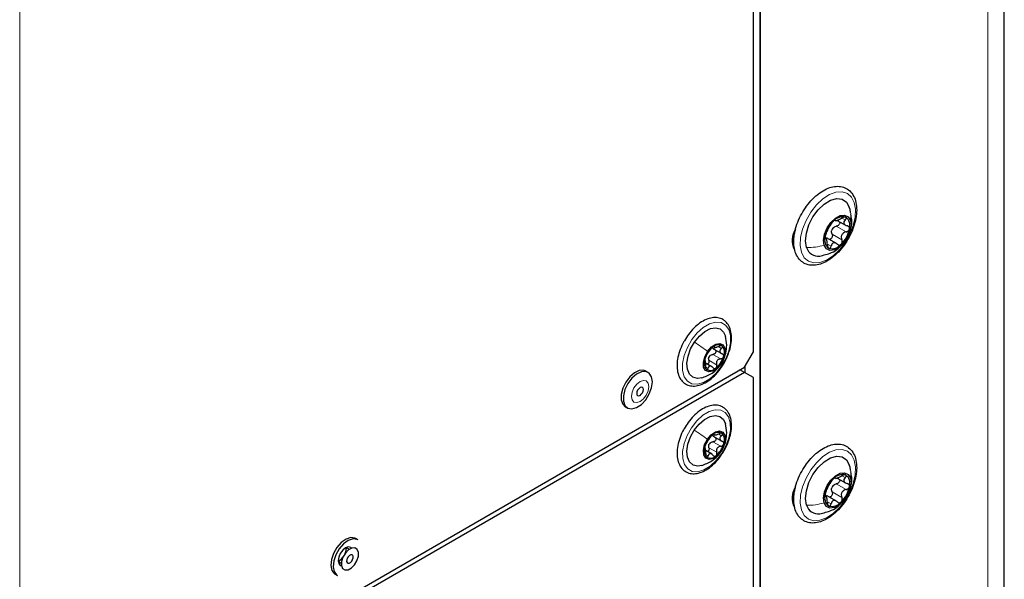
# Paper-space layout 'Blatt2' of a CAD drawing. Header units: millimetres. Extents: x 5 to 418, y 2 to 292.
# Tile 78 of 115: x 146 to 172, y 193 to 207. Entities that reach past the tile are written whole.
import ezdxf

# ---------------------------------------------------------------- set-up
doc = ezdxf.new("R2010")
doc.units = ezdxf.units.MM

psp = doc.layouts.new('Blatt2')

# ---------------------------------------------------------------- linework, layer by layer
at = {"color": 7, "linetype": 'Continuous', "lineweight": 25}
for p, q in [((171.992, 105.358), (171.992, 237.365)), ((165.543, 154.691), (165.543, 224.641)), ((165.543, 223.752), (165.543, 144.163)), ((165.366, 198.546), (165.366, 223.315)), ((167.918, 202.302), (167.858, 202.446)), ((167.931, 202.224), (167.918, 202.302)), ((167.522, 202.021), (167.55, 202.004)), ((167.576, 202.017), (167.812, 201.881)), ((166.444, 201.577), (166.4, 201.552)), ((166.448, 201.719), (166.461, 201.711)), ((166.465, 201.757), (166.473, 201.752)), ((167.238, 201.576), (167.281, 201.566)), ((167.302, 201.527), (167.257, 201.553)), ((167.563, 201.403), (167.3, 201.556)), ((164.31, 198.683), (164.357, 198.656)), ((164.302, 198.629), (164.53, 198.498)), ((165.13, 198.138), (165.366, 198.546)), ((145.991, 187.089), (165.13, 198.138)), ((164.273, 198.153), (164.105, 198.25)), ((165.149, 197.991), (165.149, 198.17)), ((165.13, 198.002), (145.991, 186.953)), ((162.585, 198.004), (162.527, 198.038)), ((164.477, 198.08), (164.514, 198.128)), ((165.13, 198.002), (165.012, 198.07)), ((165.366, 197.866), (165.13, 198.002)), ((165.366, 149.418), (165.366, 197.866)), ((161.982, 197.095), (162.041, 197.061)), ((164.302, 196.321), (164.53, 196.189)), ((164.308, 196.368), (164.352, 196.342)), ((164.277, 195.84), (164.106, 195.939)), ((167.918, 195.497), (167.858, 195.641)), ((167.931, 195.419), (167.918, 195.497)), ((167.522, 195.216), (167.55, 195.2)), ((167.576, 195.212), (167.812, 195.076)), ((166.444, 194.773), (166.4, 194.747)), ((166.448, 194.914), (166.461, 194.907)), ((166.465, 194.952), (166.473, 194.947)), ((167.238, 194.772), (167.281, 194.761)), ((167.563, 194.599), (167.3, 194.751)), ((167.302, 194.723), (167.257, 194.749)), ((154.925, 193.582), (154.866, 193.616)), ((154.692, 193.328), (154.609, 193.377)), ((154.4, 193.016), (154.484, 192.968)), ((154.322, 192.673), (154.381, 192.639))]:
    psp.add_line(p, q, dxfattribs=at)
at = {"color": 7, "linetype": 'Continuous', "lineweight": 18}
for p, q in [((171.553, 104.745), (171.553, 236.753)), ((145.991, 187.089), (145.991, 212.606)), ((167.706, 202.078), (167.792, 202.029)), ((167.525, 202.024), (167.532, 202.02)), ((167.556, 201.862), (167.815, 201.713)), ((167.262, 201.539), (167.27, 201.535)), ((167.443, 201.654), (167.702, 201.504)), ((166.391, 201.451), (166.437, 201.425)), ((167.327, 201.386), (167.416, 201.335)), ((164.323, 198.689), (164.335, 198.682)), ((164.452, 198.678), (164.523, 198.637)), ((164.296, 198.479), (164.503, 198.36)), ((164.105, 198.152), (164.169, 198.115)), ((164.19, 198.322), (164.396, 198.203)), ((164.507, 198.221), (164.513, 198.23)), ((164.32, 196.373), (164.332, 196.366)), ((164.451, 196.368), (164.522, 196.327)), ((164.298, 196.171), (164.505, 196.052)), ((164.107, 195.838), (164.171, 195.8)), ((164.193, 196.012), (164.399, 195.893)), ((164.511, 195.914), (164.517, 195.922)), ((167.706, 195.274), (167.792, 195.224)), ((167.556, 195.058), (167.815, 194.908)), ((167.443, 194.849), (167.702, 194.699)), ((166.391, 194.647), (166.437, 194.621)), ((167.262, 194.735), (167.27, 194.73)), ((167.327, 194.581), (167.416, 194.53))]:
    psp.add_line(p, q, dxfattribs=at)
at = {"color": 7, "linetype": 'Continuous', "lineweight": 18, "flags": 128}
for points in [[(168.03, 202.491), (168.063, 202.31), (168.053, 202.102), (168.002, 201.878), (167.912, 201.651), (167.789, 201.435), (167.638, 201.241), (167.471, 201.083), (167.295, 200.968), (167.121, 200.903), (166.96, 200.892), (166.821, 200.936), (166.711, 201.032), (166.638, 201.174), (166.605, 201.355), (166.614, 201.563), (166.665, 201.788), (166.756, 202.014), (166.879, 202.231), (167.029, 202.424), (167.197, 202.582), (167.373, 202.698), (167.546, 202.763), (167.707, 202.773), (167.847, 202.73), (167.957, 202.634), (168.03, 202.491)], [(164.518, 198.156), (164.375, 197.977), (164.214, 197.834), (164.048, 197.737), (163.888, 197.693), (163.743, 197.705), (163.625, 197.772), (163.542, 197.889), (163.498, 198.049), (163.497, 198.24), (163.539, 198.45), (163.622, 198.664), (163.739, 198.868), (163.882, 199.048), (164.042, 199.191), (164.208, 199.288), (164.369, 199.332), (164.513, 199.32), (164.631, 199.253), (164.715, 199.136), (164.759, 198.976), (164.76, 198.784), (164.717, 198.574), (164.635, 198.36), (164.518, 198.156)], [(162.601, 197.631), (162.584, 197.722), (162.534, 197.779), (162.46, 197.793), (162.372, 197.763), (162.285, 197.692), (162.211, 197.592), (162.161, 197.478), (162.143, 197.367), (162.161, 197.275), (162.211, 197.218), (162.285, 197.204), (162.372, 197.234), (162.46, 197.305), (162.534, 197.405), (162.584, 197.52), (162.601, 197.631)], [(164.526, 195.855), (164.384, 195.673), (164.224, 195.528), (164.058, 195.428), (163.897, 195.381), (163.751, 195.389), (163.632, 195.453), (163.546, 195.567), (163.499, 195.725), (163.496, 195.915), (163.535, 196.124), (163.616, 196.338), (163.731, 196.543), (163.873, 196.724), (164.032, 196.87), (164.198, 196.97), (164.36, 197.017), (164.505, 197.009), (164.625, 196.945), (164.711, 196.83), (164.757, 196.673), (164.761, 196.483), (164.721, 196.274), (164.641, 196.06), (164.526, 195.855)], [(168.03, 195.687), (168.063, 195.506), (168.053, 195.297), (168.002, 195.073), (167.912, 194.846), (167.789, 194.63), (167.638, 194.437), (167.471, 194.278), (167.295, 194.163), (167.121, 194.098), (166.96, 194.087), (166.821, 194.131), (166.711, 194.227), (166.638, 194.37), (166.605, 194.55), (166.614, 194.759), (166.665, 194.983), (166.756, 195.21), (166.879, 195.426), (167.029, 195.619), (167.197, 195.778), (167.373, 195.893), (167.546, 195.958), (167.707, 195.969), (167.847, 195.925), (167.957, 195.829), (168.03, 195.687)]]:
    psp.add_lwpolyline(points, dxfattribs=at)
at = {"color": 7, "linetype": 'Continuous', "lineweight": 25, "flags": 128}
for points in [[(166.773, 201.302), (166.745, 201.476), (166.765, 201.68), (166.831, 201.896), (166.938, 202.107), (167.077, 202.296), (167.236, 202.447), (167.404, 202.549), (167.566, 202.592), (167.709, 202.574), (167.822, 202.496), (167.895, 202.364)], [(167.236, 201.363), (167.219, 201.497), (167.246, 201.655), (167.313, 201.817), (167.413, 201.963), (167.533, 202.077), (167.659, 202.144), (167.775, 202.156), (167.869, 202.112), (167.927, 202.017)], [(167.927, 202.017), (167.944, 201.882), (167.917, 201.725), (167.85, 201.563), (167.75, 201.416), (167.63, 201.302), (167.504, 201.236), (167.387, 201.223), (167.294, 201.268), (167.236, 201.363)], [(163.811, 198.802), (163.939, 198.961), (164.083, 199.083), (164.23, 199.158), (164.369, 199.182), (164.489, 199.151), (164.579, 199.068), (164.629, 198.958)], [(164.001, 197.859), (163.887, 197.843), (163.768, 197.874), (163.677, 197.956), (163.624, 198.084), (163.611, 198.246), (163.64, 198.43), (163.708, 198.621), (163.811, 198.802)], [(164.156, 198.556), (164.258, 198.674), (164.371, 198.749), (164.479, 198.769), (164.565, 198.733), (164.616, 198.644), (164.624, 198.518), (164.588, 198.373), (164.513, 198.23)], [(164.513, 198.23), (164.411, 198.113), (164.298, 198.038), (164.19, 198.017), (164.104, 198.054), (164.053, 198.142), (164.045, 198.269), (164.081, 198.414), (164.156, 198.556)], [(162.527, 198.038), (162.465, 198.06), (162.349, 198.052), (162.223, 197.991), (162.1, 197.884), (161.994, 197.743), (161.916, 197.583), (161.875, 197.421), (161.875, 197.274), (161.916, 197.16), (161.982, 197.095)], [(162.698, 197.755), (162.677, 197.887), (162.617, 197.981), (162.524, 198.026), (162.408, 198.018), (162.282, 197.957), (162.159, 197.85), (162.053, 197.709), (161.975, 197.549), (161.934, 197.387), (161.934, 197.24), (161.975, 197.126), (162.053, 197.055), (162.159, 197.037), (162.282, 197.072), (162.408, 197.156), (162.524, 197.282), (162.617, 197.435), (162.677, 197.599), (162.698, 197.755)], [(162.461, 197.55), (162.454, 197.585), (162.435, 197.607), (162.406, 197.612), (162.372, 197.601), (162.339, 197.573), (162.31, 197.535), (162.291, 197.491), (162.284, 197.448), (162.291, 197.412), (162.31, 197.39), (162.339, 197.385), (162.372, 197.397), (162.406, 197.424), (162.435, 197.463), (162.454, 197.507), (162.461, 197.55)], [(163.804, 196.479), (163.931, 196.639), (164.075, 196.763), (164.222, 196.842), (164.362, 196.868), (164.483, 196.84), (164.575, 196.761), (164.628, 196.646)], [(164.001, 195.545), (163.895, 195.529), (163.774, 195.557), (163.682, 195.637), (163.625, 195.762), (163.61, 195.923), (163.637, 196.106), (163.703, 196.297), (163.804, 196.479)], [(164.152, 196.237), (164.253, 196.356), (164.367, 196.433), (164.475, 196.456), (164.562, 196.422), (164.615, 196.335), (164.624, 196.21), (164.59, 196.065), (164.517, 195.922)], [(164.517, 195.922), (164.416, 195.803), (164.302, 195.726), (164.194, 195.704), (164.107, 195.738), (164.054, 195.824), (164.045, 195.949), (164.079, 196.095), (164.152, 196.237)], [(166.773, 194.497), (166.745, 194.672), (166.765, 194.876), (166.831, 195.092), (166.938, 195.303), (167.077, 195.492), (167.236, 195.643), (167.404, 195.744), (167.566, 195.787), (167.709, 195.769), (167.822, 195.691), (167.895, 195.559)], [(167.236, 194.558), (167.219, 194.693), (167.246, 194.85), (167.313, 195.012), (167.413, 195.159), (167.533, 195.272), (167.659, 195.339), (167.775, 195.351), (167.869, 195.307), (167.927, 195.212)], [(167.927, 195.212), (167.944, 195.078), (167.917, 194.92), (167.85, 194.758), (167.75, 194.612), (167.63, 194.498), (167.504, 194.431), (167.387, 194.419), (167.294, 194.463), (167.236, 194.558)], [(154.866, 193.616), (154.843, 193.627), (154.734, 193.639), (154.61, 193.598), (154.484, 193.507), (154.37, 193.377), (154.281, 193.222)], [(154.925, 193.582), (154.902, 193.593), (154.793, 193.605), (154.669, 193.564), (154.543, 193.473), (154.429, 193.343), (154.34, 193.188)], [(154.281, 193.222), (154.225, 193.058), (154.21, 192.904), (154.236, 192.776), (154.301, 192.688), (154.322, 192.673)], [(154.757, 193.362), (154.732, 193.383), (154.669, 193.395), (154.594, 193.369), (154.52, 193.309), (154.457, 193.224), (154.415, 193.127), (154.4, 193.032)], [(154.526, 193.122), (154.489, 193.007), (154.486, 192.903), (154.518, 192.824), (154.579, 192.785), (154.661, 192.789), (154.75, 192.838), (154.833, 192.922), (154.898, 193.031), (154.935, 193.146), (154.938, 193.25), (154.906, 193.329), (154.845, 193.368), (154.764, 193.364), (154.674, 193.315), (154.591, 193.231), (154.526, 193.122)], [(154.612, 193.359), (154.597, 193.264), (154.579, 193.214)], [(154.34, 193.188), (154.284, 193.024), (154.269, 192.87), (154.295, 192.742), (154.36, 192.654), (154.381, 192.639)], [(154.4, 193.032), (154.415, 192.955), (154.457, 192.906), (154.488, 192.895)], [(154.64, 193.094), (154.626, 193.05), (154.625, 193.009), (154.637, 192.979), (154.661, 192.964), (154.692, 192.966), (154.727, 192.984), (154.759, 193.017), (154.784, 193.059), (154.798, 193.103), (154.799, 193.144), (154.787, 193.174), (154.763, 193.189), (154.732, 193.187), (154.697, 193.169), (154.665, 193.136), (154.64, 193.094)]]:
    psp.add_lwpolyline(points, dxfattribs=at)
at = {"color": 7, "linetype": 'Continuous', "lineweight": 25}
for centre, radius, start, end in [((167.723, 201.801), 0.31, 74.882, 141.203), ((167.648, 201.88), 0.269, 341.608, 54.8238), ((166.899, 201.493), 0.512, 145.4246, 208.4826), ((168.01, 201.443), 0.765, 133.8121, 169.32), ((167.693, 201.653), 0.281, 145.901, 157.2311), ((167.152, 201.936), 0.765, 313.8121, 349.32), ((167.514, 201.5), 0.269, 161.608, 234.8238), ((167.073, 201.383), 0.311, 195.1182, 278.8878), ((167.44, 201.579), 0.31, 254.882, 321.203), ((164.671, 198.198), 0.606, 127.8908, 163.7295), ((164.437, 198.541), 0.194, 56.4278, 135.5957), ((164.322, 198.53), 0.281, 336.7293, 37.7234), ((164.388, 198.304), 0.222, 139.1123, 152.508), ((163.998, 198.589), 0.606, 307.8908, 343.7295), ((164.347, 198.257), 0.281, 156.7293, 217.7234), ((164.232, 198.246), 0.194, 236.4278, 315.5957), ((164.673, 195.883), 0.608, 128.4683, 164.2157), ((164.437, 196.222), 0.198, 58.2318, 136.2031), ((164.329, 196.218), 0.274, 337.1334, 39.1605), ((164.392, 195.996), 0.223, 139.661, 153.023), ((163.996, 196.277), 0.608, 308.4683, 344.2157), ((164.34, 195.942), 0.274, 157.1334, 219.1605), ((164.232, 195.937), 0.198, 238.2318, 316.2031), ((167.723, 194.996), 0.31, 74.882, 141.203), ((167.648, 195.075), 0.269, 341.608, 54.8238), ((168.01, 194.638), 0.765, 133.8121, 169.32), ((166.899, 194.689), 0.512, 145.4246, 208.4826), ((167.514, 194.695), 0.269, 161.608, 234.8238), ((167.693, 194.848), 0.281, 145.901, 157.2311), ((167.152, 195.132), 0.765, 313.8121, 349.32), ((167.073, 194.578), 0.311, 195.1182, 278.8878), ((167.44, 194.774), 0.31, 254.882, 321.203), ((154.242, 193.32), 0.346, 297.74, 325.16)]:
    psp.add_arc(centre, radius, start, end, dxfattribs=at)
for points, knots in [([(166.972, 202.621), (166.943, 202.593), (166.86, 202.51), (166.734, 202.349), (166.608, 202.138), (166.512, 201.914), (166.45, 201.689), (166.426, 201.47), (166.442, 201.268), (166.5, 201.093), (166.599, 200.954), (166.732, 200.864), (166.885, 200.824), (167.05, 200.834), (167.223, 200.889), (167.399, 200.99), (167.571, 201.134), (167.729, 201.311), (167.866, 201.514), (167.976, 201.734), (168.053, 201.96), (168.095, 202.183), (168.096, 202.393), (168.057, 202.581), (167.976, 202.737), (167.856, 202.85), (167.71, 202.911), (167.55, 202.923), (167.38, 202.888), (167.204, 202.806), (167.067, 202.708), (166.992, 202.639), (166.972, 202.621)], [0, 0, 0, 0, 0.018534, 0.053583, 0.088619, 0.123682, 0.158839, 0.194187, 0.229796, 0.265539, 0.300646, 0.334264, 0.366828, 0.399442, 0.433161, 0.46794, 0.503118, 0.538244, 0.573294, 0.608334, 0.64344, 0.678692, 0.714183, 0.749926, 0.785437, 0.819753, 0.852623, 0.885066, 0.918234, 0.952621, 0.987703, 1, 1, 1, 1]), ([(167.532, 202.02), (167.534, 202.016), (167.537, 202.009), (167.556, 202.011), (167.577, 202.017), (167.605, 202.027), (167.645, 202.044), (167.676, 202.062), (167.697, 202.074)], [0, 0, 0, 0, 0.24922, 0.374358, 0.498948, 0.624021, 0.749768, 1, 1, 1, 1]), ([(167.803, 202.1), (167.797, 202.102), (167.784, 202.106), (167.755, 202.101), (167.725, 202.09), (167.706, 202.079), (167.697, 202.074)], [0, 0, 0, 0, 0.249858, 0.499467, 0.749011, 1, 1, 1, 1]), ([(167.792, 202.029), (167.798, 202.036), (167.81, 202.05), (167.819, 202.071), (167.818, 202.089), (167.808, 202.096), (167.803, 202.1)], [0, 0, 0, 0, 0.249806, 0.500054, 0.750309, 1, 1, 1, 1]), ([(167.914, 201.731), (167.924, 201.76), (167.959, 201.86), (167.973, 202.018), (167.948, 202.138), (167.938, 202.185)], [0, 0, 0, 0, 0.202717, 0.687791, 1, 1, 1, 1]), ([(167.297, 201.696), (167.305, 201.711), (167.316, 201.733), (167.336, 201.772), (167.352, 201.804), (167.369, 201.834), (167.391, 201.871), (167.402, 201.891), (167.41, 201.904)], [0, 0, 0, 0, 0.2492191, 0.3743567, 0.4989469, 0.6240198, 0.7497675, 1, 1, 1, 1]), ([(167.481, 201.995), (167.473, 201.987), (167.458, 201.972), (167.438, 201.947), (167.421, 201.923), (167.414, 201.911), (167.41, 201.904)], [0, 0, 0, 0, 0.24999, 0.499611, 0.749127, 1, 1, 1, 1]), ([(167.461, 201.81), (167.474, 201.823), (167.502, 201.848), (167.538, 201.858), (167.556, 201.862)], [0, 0, 0, 0, 0.49811, 1, 1, 1, 1]), ([(167.532, 202.02), (167.532, 202.022), (167.531, 202.027), (167.52, 202.024), (167.503, 202.014), (167.488, 202.001), (167.481, 201.995)], [0, 0, 0, 0, 0.249853, 0.499901, 0.750114, 1, 1, 1, 1]), ([(167.64, 201.98), (167.641, 201.978), (167.647, 201.967), (167.646, 201.944), (167.636, 201.915), (167.615, 201.89), (167.587, 201.871), (167.567, 201.865), (167.556, 201.862)], [0, 0, 0, 0, 0.056782, 0.244825, 0.433016, 0.622197, 0.810716, 1, 1, 1, 1]), ([(167.792, 202.029), (167.779, 202.014), (167.759, 201.991), (167.75, 201.958), (167.753, 201.934), (167.765, 201.913), (167.792, 201.888), (167.823, 201.879), (167.843, 201.873)], [0, 0, 0, 0, 0.2491937, 0.3743301, 0.4989253, 0.6240038, 0.7497569, 1, 1, 1, 1]), ([(167.815, 201.713), (167.826, 201.716), (167.846, 201.721), (167.874, 201.74), (167.895, 201.766), (167.901, 201.785), (167.904, 201.795)], [0, 0, 0, 0, 0.249816, 0.499908, 0.75012, 1, 1, 1, 1]), ([(167.904, 201.795), (167.904, 201.804), (167.905, 201.824), (167.892, 201.848), (167.871, 201.865), (167.852, 201.871), (167.843, 201.873)], [0, 0, 0, 0, 0.250032, 0.499632, 0.749228, 1, 1, 1, 1]), ([(167.259, 201.585), (167.258, 201.575), (167.255, 201.557), (167.257, 201.539), (167.262, 201.531), (167.267, 201.534), (167.27, 201.535)], [0, 0, 0, 0, 0.250032, 0.499632, 0.749228, 1, 1, 1, 1]), ([(167.297, 201.696), (167.294, 201.689), (167.287, 201.675), (167.275, 201.647), (167.265, 201.615), (167.261, 201.595), (167.259, 201.585)], [0, 0, 0, 0, 0.249816, 0.499908, 0.75012, 1, 1, 1, 1]), ([(167.321, 201.38), (167.319, 201.403), (167.317, 201.438), (167.309, 201.481), (167.302, 201.507), (167.294, 201.526), (167.284, 201.541), (167.275, 201.538), (167.27, 201.535)], [0, 0, 0, 0, 0.2491937, 0.3743301, 0.4989253, 0.6240038, 0.7497569, 1, 1, 1, 1]), ([(167.443, 201.654), (167.446, 201.644), (167.453, 201.623), (167.452, 201.59), (167.443, 201.559), (167.424, 201.533), (167.398, 201.516), (167.38, 201.515), (167.371, 201.515)], [0, 0, 0, 0, 0.167207, 0.333124, 0.499808, 0.666345, 0.833009, 1, 1, 1, 1]), ([(167.443, 201.654), (167.437, 201.671), (167.425, 201.705), (167.431, 201.743), (167.434, 201.761)], [0, 0, 0, 0, 0.500646, 1, 1, 1, 1]), ([(167.815, 201.713), (167.793, 201.706), (167.76, 201.697), (167.724, 201.667), (167.703, 201.638), (167.69, 201.605), (167.685, 201.559), (167.695, 201.526), (167.702, 201.504)], [0, 0, 0, 0, 0.249219, 0.374357, 0.498947, 0.62402, 0.749767, 1, 1, 1, 1]), ([(167.114, 201.074), (167.222, 201.099), (167.397, 201.139), (167.578, 201.24), (167.638, 201.309), (167.652, 201.325)], [0, 0, 0, 0, 0.547489, 0.895865, 1, 1, 1, 1]), ([(167.321, 201.38), (167.322, 201.369), (167.323, 201.347), (167.331, 201.316), (167.343, 201.291), (167.354, 201.284), (167.359, 201.28)], [0, 0, 0, 0, 0.249806, 0.500054, 0.750309, 1, 1, 1, 1]), ([(167.359, 201.28), (167.365, 201.278), (167.377, 201.275), (167.394, 201.286), (167.408, 201.306), (167.413, 201.325), (167.416, 201.335)], [0, 0, 0, 0, 0.249858, 0.4994668, 0.7490113, 1, 1, 1, 1]), ([(167.58, 201.388), (167.564, 201.401), (167.539, 201.42), (167.503, 201.428), (167.477, 201.425), (167.455, 201.412), (167.431, 201.385), (167.422, 201.355), (167.416, 201.335)], [0, 0, 0, 0, 0.2492203, 0.374358, 0.498948, 0.6240206, 0.749768, 1, 1, 1, 1]), ([(167.58, 201.388), (167.588, 201.382), (167.603, 201.37), (167.63, 201.363), (167.658, 201.367), (167.674, 201.379), (167.682, 201.385)], [0, 0, 0, 0, 0.249853, 0.499901, 0.750114, 1, 1, 1, 1]), ([(167.682, 201.385), (167.689, 201.393), (167.702, 201.408), (167.712, 201.441), (167.712, 201.474), (167.706, 201.494), (167.702, 201.504)], [0, 0, 0, 0, 0.24999, 0.499611, 0.749127, 1, 1, 1, 1]), ([(164.629, 199.348), (164.607, 199.366), (164.548, 199.413), (164.429, 199.453), (164.278, 199.453), (164.118, 199.406), (163.953, 199.314), (163.794, 199.179), (163.652, 199.018), (163.578, 198.896), (163.544, 198.838)], [0, 0, 0, 0, 0.075861, 0.204461, 0.332728, 0.464787, 0.601479, 0.740048, 0.878431, 1, 1, 1, 1]), ([(164.722, 198.541), (164.727, 198.552), (164.759, 198.634), (164.785, 198.785), (164.794, 198.983), (164.759, 199.159), (164.697, 199.279), (164.645, 199.332), (164.629, 199.348)], [0, 0, 0, 0, 0.0362834, 0.2519688, 0.4690696, 0.6878544, 0.9056076, 1, 1, 1, 1]), ([(164.512, 198.218), (164.536, 198.257), (164.589, 198.345), (164.645, 198.517), (164.673, 198.733), (164.644, 198.882), (164.628, 198.962)], [0, 0, 0, 0, 0.182864, 0.411923, 0.687471, 1, 1, 1, 1]), ([(163.544, 198.838), (163.539, 198.831), (163.493, 198.76), (163.431, 198.61), (163.367, 198.401), (163.343, 198.196), (163.359, 198.009), (163.415, 197.854), (163.508, 197.735), (163.63, 197.66), (163.776, 197.634), (163.932, 197.655), (164.095, 197.722), (164.257, 197.835), (164.389, 197.958), (164.455, 198.049), (164.477, 198.08)], [0, 0, 0, 0, 0.00969, 0.090599, 0.171708, 0.253244, 0.335409, 0.417892, 0.490578, 0.567841, 0.643102, 0.718917, 0.797616, 0.878374, 0.959518, 1, 1, 1, 1]), ([(164.299, 198.676), (164.292, 198.671), (164.28, 198.661), (164.261, 198.642), (164.244, 198.623), (164.237, 198.612), (164.233, 198.607)], [0, 0, 0, 0, 0.250033, 0.499632, 0.749228, 1, 1, 1, 1]), ([(164.335, 198.612), (164.324, 198.618), (164.3, 198.628), (164.287, 198.647), (164.281, 198.657)], [0, 0, 0, 0, 0.501552, 1, 1, 1, 1]), ([(164.335, 198.682), (164.335, 198.685), (164.336, 198.69), (164.329, 198.692), (164.317, 198.688), (164.305, 198.68), (164.299, 198.676)], [0, 0, 0, 0, 0.249815, 0.499908, 0.75012, 1, 1, 1, 1]), ([(164.335, 198.682), (164.335, 198.676), (164.334, 198.667), (164.347, 198.663), (164.363, 198.663), (164.384, 198.667), (164.417, 198.676), (164.443, 198.687), (164.46, 198.695)], [0, 0, 0, 0, 0.249199, 0.374336, 0.49893, 0.624007, 0.749759, 1, 1, 1, 1]), ([(164.544, 198.702), (164.54, 198.705), (164.53, 198.711), (164.508, 198.711), (164.484, 198.706), (164.468, 198.698), (164.46, 198.695)], [0, 0, 0, 0, 0.249991, 0.499611, 0.749127, 1, 1, 1, 1]), ([(164.523, 198.637), (164.529, 198.643), (164.541, 198.654), (164.551, 198.672), (164.553, 198.69), (164.547, 198.698), (164.544, 198.702)], [0, 0, 0, 0, 0.249852, 0.499902, 0.750115, 1, 1, 1, 1]), ([(164.126, 198.45), (164.123, 198.445), (164.118, 198.436), (164.107, 198.416), (164.097, 198.392), (164.092, 198.376), (164.089, 198.367)], [0, 0, 0, 0, 0.249807, 0.500055, 0.750309, 1, 1, 1, 1]), ([(164.126, 198.45), (164.132, 198.459), (164.142, 198.474), (164.159, 198.502), (164.174, 198.525), (164.191, 198.548), (164.212, 198.577), (164.225, 198.595), (164.233, 198.607)], [0, 0, 0, 0, 0.2491679, 0.3743031, 0.4989033, 0.6239875, 0.7497462, 1, 1, 1, 1]), ([(164.19, 198.322), (164.187, 198.336), (164.18, 198.365), (164.187, 198.393), (164.191, 198.407)], [0, 0, 0, 0, 0.50155, 1, 1, 1, 1]), ([(164.22, 198.45), (164.231, 198.458), (164.255, 198.474), (164.282, 198.478), (164.296, 198.479)], [0, 0, 0, 0, 0.498459, 1, 1, 1, 1]), ([(164.335, 198.612), (164.342, 198.609), (164.356, 198.602), (164.371, 198.585), (164.378, 198.563), (164.375, 198.538), (164.364, 198.515), (164.345, 198.496), (164.321, 198.483), (164.305, 198.481), (164.296, 198.479)], [0, 0, 0, 0, 0.125221, 0.249481, 0.374324, 0.499061, 0.623895, 0.749387, 0.87444, 1, 1, 1, 1]), ([(164.523, 198.637), (164.511, 198.625), (164.492, 198.607), (164.481, 198.579), (164.48, 198.557), (164.486, 198.536), (164.504, 198.512), (164.527, 198.501), (164.542, 198.493)], [0, 0, 0, 0, 0.249201, 0.374338, 0.498932, 0.624008, 0.74976, 1, 1, 1, 1]), ([(164.503, 198.36), (164.511, 198.362), (164.528, 198.364), (164.551, 198.377), (164.57, 198.395), (164.577, 198.411), (164.58, 198.419)], [0, 0, 0, 0, 0.249807, 0.500055, 0.750309, 1, 1, 1, 1]), ([(164.514, 198.128), (164.524, 198.141), (164.581, 198.214), (164.656, 198.356), (164.702, 198.483), (164.722, 198.541)], [0, 0, 0, 0, 0.112351, 0.596793, 1, 1, 1, 1]), ([(164.58, 198.419), (164.581, 198.427), (164.584, 198.444), (164.577, 198.466), (164.563, 198.483), (164.549, 198.49), (164.542, 198.493)], [0, 0, 0, 0, 0.249857, 0.499466, 0.749011, 1, 1, 1, 1]), ([(163.994, 197.856), (164.091, 197.892), (164.243, 197.949), (164.415, 198.092), (164.48, 198.177), (164.512, 198.218)], [0, 0, 0, 0, 0.477118, 0.747837, 1, 1, 1, 1]), ([(164.089, 198.367), (164.087, 198.36), (164.083, 198.344), (164.081, 198.327), (164.083, 198.317), (164.086, 198.317), (164.087, 198.317)], [0, 0, 0, 0, 0.249857, 0.499466, 0.749011, 1, 1, 1, 1]), ([(164.105, 198.173), (164.106, 198.192), (164.107, 198.22), (164.105, 198.256), (164.103, 198.28), (164.1, 198.298), (164.095, 198.315), (164.09, 198.316), (164.087, 198.317)], [0, 0, 0, 0, 0.249201, 0.374338, 0.498932, 0.624008, 0.74976, 1, 1, 1, 1]), ([(164.105, 198.173), (164.105, 198.164), (164.104, 198.147), (164.108, 198.121), (164.114, 198.098), (164.121, 198.089), (164.125, 198.085)], [0, 0, 0, 0, 0.249852, 0.499902, 0.750115, 1, 1, 1, 1]), ([(164.19, 198.322), (164.191, 198.314), (164.195, 198.297), (164.191, 198.27), (164.181, 198.247), (164.167, 198.229), (164.155, 198.225), (164.151, 198.224)], [0, 0, 0, 0, 0.214332, 0.427041, 0.64077, 0.854335, 1, 1, 1, 1]), ([(164.294, 198.128), (164.282, 198.141), (164.265, 198.16), (164.239, 198.171), (164.219, 198.174), (164.202, 198.168), (164.183, 198.151), (164.174, 198.129), (164.169, 198.115)], [0, 0, 0, 0, 0.249199, 0.374336, 0.49893, 0.624007, 0.749759, 1, 1, 1, 1]), ([(164.37, 198.111), (164.376, 198.116), (164.388, 198.127), (164.398, 198.151), (164.401, 198.178), (164.398, 198.195), (164.396, 198.203)], [0, 0, 0, 0, 0.250033, 0.499632, 0.749228, 1, 1, 1, 1]), ([(164.503, 198.36), (164.485, 198.358), (164.458, 198.353), (164.427, 198.333), (164.408, 198.312), (164.395, 198.287), (164.387, 198.25), (164.392, 198.222), (164.396, 198.203)], [0, 0, 0, 0, 0.249168, 0.374303, 0.498903, 0.623987, 0.749746, 1, 1, 1, 1]), ([(164.125, 198.085), (164.129, 198.082), (164.137, 198.077), (164.15, 198.082), (164.161, 198.095), (164.166, 198.108), (164.169, 198.115)], [0, 0, 0, 0, 0.249991, 0.499611, 0.749127, 1, 1, 1, 1]), ([(164.294, 198.128), (164.299, 198.122), (164.309, 198.11), (164.329, 198.101), (164.351, 198.1), (164.364, 198.107), (164.37, 198.111)], [0, 0, 0, 0, 0.249815, 0.499908, 0.75012, 1, 1, 1, 1]), ([(164.621, 197.042), (164.598, 197.059), (164.538, 197.105), (164.418, 197.141), (164.266, 197.138), (164.106, 197.087), (163.941, 196.992), (163.783, 196.854), (163.643, 196.692), (163.57, 196.569), (163.536, 196.512)], [0, 0, 0, 0, 0.075907, 0.204411, 0.332846, 0.465346, 0.602335, 0.74097, 0.879386, 1, 1, 1, 1]), ([(164.726, 196.241), (164.733, 196.26), (164.766, 196.35), (164.789, 196.508), (164.791, 196.703), (164.748, 196.874), (164.683, 196.983), (164.633, 197.03), (164.621, 197.042)], [0, 0, 0, 0, 0.0603709, 0.2761346, 0.4934117, 0.7122906, 0.9290729, 1, 1, 1, 1]), ([(164.516, 195.911), (164.539, 195.95), (164.591, 196.037), (164.645, 196.206), (164.673, 196.421), (164.643, 196.569), (164.628, 196.649)], [0, 0, 0, 0, 0.181298, 0.409181, 0.684866, 1, 1, 1, 1]), ([(163.536, 196.512), (163.531, 196.504), (163.485, 196.432), (163.425, 196.281), (163.364, 196.072), (163.343, 195.868), (163.362, 195.683), (163.423, 195.525), (163.524, 195.407), (163.655, 195.338), (163.803, 195.321), (163.96, 195.35), (164.124, 195.426), (164.286, 195.546), (164.424, 195.683), (164.496, 195.789), (164.524, 195.831)], [0, 0, 0, 0, 0.0100377, 0.0891054, 0.1683812, 0.2480919, 0.3284242, 0.4089808, 0.487677, 0.5627593, 0.6361729, 0.7106815, 0.7880599, 0.8671453, 0.946408, 1, 1, 1, 1]), ([(164.295, 196.359), (164.288, 196.354), (164.275, 196.344), (164.257, 196.325), (164.241, 196.306), (164.233, 196.295), (164.23, 196.29)], [0, 0, 0, 0, 0.250033, 0.499632, 0.749228, 1, 1, 1, 1]), ([(164.336, 196.303), (164.324, 196.308), (164.3, 196.319), (164.287, 196.338), (164.28, 196.347)], [0, 0, 0, 0, 0.501552, 1, 1, 1, 1]), ([(164.332, 196.366), (164.332, 196.369), (164.332, 196.374), (164.325, 196.376), (164.312, 196.372), (164.3, 196.364), (164.295, 196.359)], [0, 0, 0, 0, 0.249815, 0.499908, 0.75012, 1, 1, 1, 1]), ([(164.332, 196.366), (164.331, 196.361), (164.331, 196.352), (164.344, 196.349), (164.36, 196.349), (164.381, 196.354), (164.414, 196.363), (164.44, 196.375), (164.457, 196.382)], [0, 0, 0, 0, 0.249199, 0.374336, 0.49893, 0.624007, 0.749759, 1, 1, 1, 1]), ([(164.542, 196.391), (164.537, 196.393), (164.528, 196.399), (164.506, 196.399), (164.481, 196.393), (164.465, 196.386), (164.457, 196.382)], [0, 0, 0, 0, 0.249991, 0.499611, 0.749127, 1, 1, 1, 1]), ([(164.522, 196.327), (164.51, 196.314), (164.491, 196.296), (164.48, 196.268), (164.479, 196.247), (164.486, 196.226), (164.504, 196.202), (164.527, 196.191), (164.542, 196.184)], [0, 0, 0, 0, 0.249201, 0.3743378, 0.4989316, 0.6240084, 0.74976, 1, 1, 1, 1]), ([(164.522, 196.327), (164.528, 196.332), (164.539, 196.343), (164.549, 196.362), (164.551, 196.379), (164.545, 196.387), (164.542, 196.391)], [0, 0, 0, 0, 0.249852, 0.499902, 0.750115, 1, 1, 1, 1]), ([(164.124, 196.131), (164.121, 196.127), (164.116, 196.118), (164.105, 196.097), (164.095, 196.073), (164.09, 196.057), (164.088, 196.049)], [0, 0, 0, 0, 0.249807, 0.500055, 0.750309, 1, 1, 1, 1]), ([(164.124, 196.131), (164.13, 196.141), (164.14, 196.156), (164.157, 196.184), (164.172, 196.208), (164.188, 196.231), (164.209, 196.26), (164.221, 196.278), (164.23, 196.29)], [0, 0, 0, 0, 0.249168, 0.374303, 0.498903, 0.623987, 0.749746, 1, 1, 1, 1]), ([(164.193, 196.012), (164.19, 196.026), (164.183, 196.054), (164.19, 196.083), (164.193, 196.097)], [0, 0, 0, 0, 0.50155, 1, 1, 1, 1]), ([(164.222, 196.14), (164.234, 196.148), (164.257, 196.165), (164.285, 196.169), (164.298, 196.171)], [0, 0, 0, 0, 0.498459, 1, 1, 1, 1]), ([(164.361, 196.286), (164.365, 196.283), (164.373, 196.274), (164.379, 196.254), (164.377, 196.23), (164.366, 196.207), (164.347, 196.188), (164.323, 196.175), (164.307, 196.172), (164.298, 196.171)], [0, 0, 0, 0, 0.095041, 0.245573, 0.395979, 0.546501, 0.697817, 0.848603, 1, 1, 1, 1]), ([(164.505, 196.052), (164.487, 196.049), (164.46, 196.044), (164.429, 196.023), (164.41, 196.002), (164.398, 195.977), (164.39, 195.939), (164.396, 195.912), (164.399, 195.893)], [0, 0, 0, 0, 0.249168, 0.374303, 0.498903, 0.623987, 0.749746, 1, 1, 1, 1]), ([(164.505, 196.052), (164.513, 196.053), (164.53, 196.055), (164.553, 196.068), (164.572, 196.087), (164.578, 196.103), (164.582, 196.111)], [0, 0, 0, 0, 0.249807, 0.500055, 0.750309, 1, 1, 1, 1]), ([(164.524, 195.831), (164.539, 195.85), (164.598, 195.93), (164.67, 196.071), (164.709, 196.191), (164.726, 196.241)], [0, 0, 0, 0, 0.157902, 0.647414, 1, 1, 1, 1]), ([(164.582, 196.111), (164.583, 196.119), (164.586, 196.135), (164.578, 196.157), (164.563, 196.175), (164.549, 196.181), (164.542, 196.184)], [0, 0, 0, 0, 0.249857, 0.499466, 0.749011, 1, 1, 1, 1]), ([(166.972, 195.817), (166.943, 195.788), (166.86, 195.706), (166.734, 195.544), (166.608, 195.333), (166.512, 195.11), (166.45, 194.884), (166.426, 194.666), (166.442, 194.464), (166.5, 194.288), (166.599, 194.15), (166.732, 194.059), (166.885, 194.02), (167.05, 194.029), (167.223, 194.085), (167.399, 194.186), (167.571, 194.329), (167.729, 194.507), (167.866, 194.71), (167.976, 194.929), (168.053, 195.155), (168.095, 195.378), (168.096, 195.588), (168.057, 195.777), (167.976, 195.933), (167.856, 196.045), (167.71, 196.107), (167.55, 196.118), (167.38, 196.083), (167.204, 196.001), (167.067, 195.904), (166.992, 195.835), (166.972, 195.817)], [0, 0, 0, 0, 0.018534, 0.053583, 0.088619, 0.123682, 0.158839, 0.194187, 0.229796, 0.265539, 0.300646, 0.334264, 0.366828, 0.399442, 0.433161, 0.46794, 0.503118, 0.538244, 0.573294, 0.608334, 0.64344, 0.678692, 0.714183, 0.749926, 0.785437, 0.819753, 0.852623, 0.885066, 0.918234, 0.952621, 0.987703, 1, 1, 1, 1]), ([(163.993, 195.543), (164.091, 195.579), (164.246, 195.636), (164.419, 195.783), (164.485, 195.869), (164.516, 195.911)], [0, 0, 0, 0, 0.476705, 0.747928, 1, 1, 1, 1]), ([(164.088, 196.049), (164.086, 196.041), (164.082, 196.025), (164.08, 196.009), (164.082, 195.999), (164.085, 195.999), (164.087, 195.999)], [0, 0, 0, 0, 0.249857, 0.499466, 0.749011, 1, 1, 1, 1]), ([(164.107, 195.856), (164.108, 195.875), (164.108, 195.903), (164.106, 195.939), (164.103, 195.963), (164.1, 195.981), (164.095, 195.998), (164.09, 195.998), (164.087, 195.999)], [0, 0, 0, 0, 0.249201, 0.374338, 0.498932, 0.624008, 0.74976, 1, 1, 1, 1]), ([(164.107, 195.856), (164.107, 195.848), (164.106, 195.83), (164.11, 195.804), (164.117, 195.782), (164.124, 195.773), (164.128, 195.769)], [0, 0, 0, 0, 0.249852, 0.499902, 0.750115, 1, 1, 1, 1]), ([(164.128, 195.769), (164.132, 195.766), (164.14, 195.762), (164.153, 195.767), (164.164, 195.78), (164.169, 195.794), (164.171, 195.8)], [0, 0, 0, 0, 0.249991, 0.499611, 0.749127, 1, 1, 1, 1]), ([(164.193, 196.012), (164.195, 196.004), (164.198, 195.987), (164.195, 195.96), (164.185, 195.936), (164.17, 195.919), (164.158, 195.914), (164.153, 195.912)], [0, 0, 0, 0, 0.209235, 0.416885, 0.625531, 0.834016, 1, 1, 1, 1]), ([(164.297, 195.816), (164.286, 195.829), (164.269, 195.847), (164.242, 195.859), (164.222, 195.86), (164.205, 195.854), (164.185, 195.837), (164.177, 195.815), (164.171, 195.8)], [0, 0, 0, 0, 0.249199, 0.374336, 0.49893, 0.624007, 0.749759, 1, 1, 1, 1]), ([(164.297, 195.816), (164.303, 195.811), (164.313, 195.799), (164.333, 195.79), (164.355, 195.789), (164.368, 195.796), (164.375, 195.8)], [0, 0, 0, 0, 0.249815, 0.499908, 0.75012, 1, 1, 1, 1]), ([(164.375, 195.8), (164.38, 195.806), (164.392, 195.817), (164.402, 195.841), (164.405, 195.868), (164.401, 195.885), (164.399, 195.893)], [0, 0, 0, 0, 0.250033, 0.499632, 0.749228, 1, 1, 1, 1]), ([(167.803, 195.295), (167.797, 195.297), (167.784, 195.301), (167.755, 195.296), (167.725, 195.285), (167.706, 195.275), (167.697, 195.269)], [0, 0, 0, 0, 0.249858, 0.499467, 0.749011, 1, 1, 1, 1]), ([(167.792, 195.224), (167.798, 195.231), (167.81, 195.245), (167.819, 195.266), (167.818, 195.285), (167.808, 195.292), (167.803, 195.295)], [0, 0, 0, 0, 0.249806, 0.500054, 0.750309, 1, 1, 1, 1]), ([(167.914, 194.926), (167.924, 194.956), (167.959, 195.056), (167.973, 195.214), (167.948, 195.334), (167.938, 195.381)], [0, 0, 0, 0, 0.202717, 0.687791, 1, 1, 1, 1]), ([(167.297, 194.891), (167.305, 194.906), (167.316, 194.928), (167.336, 194.968), (167.352, 194.999), (167.369, 195.029), (167.391, 195.066), (167.402, 195.087), (167.41, 195.1)], [0, 0, 0, 0, 0.2492191, 0.3743567, 0.4989469, 0.6240198, 0.7497675, 1, 1, 1, 1]), ([(167.481, 195.19), (167.473, 195.183), (167.458, 195.168), (167.438, 195.142), (167.421, 195.118), (167.414, 195.106), (167.41, 195.1)], [0, 0, 0, 0, 0.24999, 0.499611, 0.749127, 1, 1, 1, 1]), ([(167.461, 195.005), (167.474, 195.018), (167.502, 195.044), (167.538, 195.053), (167.556, 195.058)], [0, 0, 0, 0, 0.49811, 1, 1, 1, 1]), ([(167.532, 195.216), (167.532, 195.218), (167.531, 195.222), (167.52, 195.219), (167.503, 195.21), (167.488, 195.197), (167.481, 195.19)], [0, 0, 0, 0, 0.249853, 0.499901, 0.750114, 1, 1, 1, 1]), ([(167.532, 195.216), (167.534, 195.211), (167.537, 195.205), (167.556, 195.207), (167.577, 195.213), (167.605, 195.223), (167.645, 195.24), (167.676, 195.257), (167.697, 195.269)], [0, 0, 0, 0, 0.24922, 0.374358, 0.498948, 0.624021, 0.749768, 1, 1, 1, 1]), ([(167.64, 195.175), (167.641, 195.173), (167.647, 195.163), (167.646, 195.14), (167.636, 195.111), (167.615, 195.086), (167.587, 195.067), (167.567, 195.061), (167.556, 195.058)], [0, 0, 0, 0, 0.056782, 0.244825, 0.433016, 0.622197, 0.810716, 1, 1, 1, 1]), ([(167.792, 195.224), (167.779, 195.209), (167.759, 195.186), (167.75, 195.154), (167.753, 195.13), (167.765, 195.108), (167.792, 195.084), (167.823, 195.075), (167.843, 195.069)], [0, 0, 0, 0, 0.2491937, 0.3743301, 0.4989253, 0.6240038, 0.7497569, 1, 1, 1, 1]), ([(167.904, 194.99), (167.904, 195), (167.905, 195.019), (167.892, 195.043), (167.871, 195.061), (167.852, 195.066), (167.843, 195.069)], [0, 0, 0, 0, 0.250032, 0.499632, 0.749228, 1, 1, 1, 1]), ([(167.259, 194.78), (167.258, 194.771), (167.255, 194.753), (167.257, 194.735), (167.262, 194.726), (167.267, 194.729), (167.27, 194.73)], [0, 0, 0, 0, 0.250032, 0.499632, 0.749228, 1, 1, 1, 1]), ([(167.297, 194.891), (167.294, 194.884), (167.287, 194.871), (167.275, 194.842), (167.265, 194.811), (167.261, 194.79), (167.259, 194.78)], [0, 0, 0, 0, 0.249816, 0.499908, 0.75012, 1, 1, 1, 1]), ([(167.443, 194.849), (167.446, 194.839), (167.453, 194.819), (167.452, 194.786), (167.443, 194.754), (167.424, 194.728), (167.398, 194.712), (167.38, 194.711), (167.371, 194.71)], [0, 0, 0, 0, 0.167207, 0.333124, 0.499808, 0.666345, 0.833009, 1, 1, 1, 1]), ([(167.443, 194.849), (167.437, 194.866), (167.425, 194.901), (167.431, 194.938), (167.434, 194.957)], [0, 0, 0, 0, 0.500646, 1, 1, 1, 1]), ([(167.815, 194.908), (167.793, 194.902), (167.76, 194.892), (167.724, 194.862), (167.703, 194.834), (167.69, 194.801), (167.685, 194.754), (167.695, 194.721), (167.702, 194.699)], [0, 0, 0, 0, 0.249219, 0.374357, 0.498947, 0.62402, 0.749767, 1, 1, 1, 1]), ([(167.815, 194.908), (167.826, 194.911), (167.846, 194.917), (167.874, 194.936), (167.895, 194.961), (167.901, 194.98), (167.904, 194.99)], [0, 0, 0, 0, 0.249816, 0.499908, 0.75012, 1, 1, 1, 1]), ([(167.114, 194.27), (167.222, 194.294), (167.397, 194.334), (167.578, 194.436), (167.638, 194.504), (167.652, 194.52)], [0, 0, 0, 0, 0.547489, 0.895865, 1, 1, 1, 1]), ([(167.321, 194.575), (167.319, 194.599), (167.317, 194.634), (167.309, 194.676), (167.302, 194.703), (167.294, 194.722), (167.284, 194.737), (167.275, 194.733), (167.27, 194.73)], [0, 0, 0, 0, 0.2491937, 0.3743301, 0.4989253, 0.6240038, 0.7497569, 1, 1, 1, 1]), ([(167.321, 194.575), (167.322, 194.564), (167.323, 194.542), (167.331, 194.512), (167.343, 194.487), (167.354, 194.479), (167.359, 194.475)], [0, 0, 0, 0, 0.249806, 0.500054, 0.750309, 1, 1, 1, 1]), ([(167.359, 194.475), (167.365, 194.474), (167.377, 194.471), (167.394, 194.482), (167.408, 194.502), (167.413, 194.521), (167.416, 194.53)], [0, 0, 0, 0, 0.249858, 0.4994668, 0.7490113, 1, 1, 1, 1]), ([(167.58, 194.584), (167.564, 194.597), (167.539, 194.616), (167.503, 194.623), (167.477, 194.62), (167.455, 194.607), (167.431, 194.581), (167.422, 194.55), (167.416, 194.53)], [0, 0, 0, 0, 0.2492203, 0.374358, 0.498948, 0.6240206, 0.749768, 1, 1, 1, 1]), ([(167.58, 194.584), (167.588, 194.578), (167.603, 194.565), (167.63, 194.559), (167.658, 194.562), (167.674, 194.574), (167.682, 194.58)], [0, 0, 0, 0, 0.249853, 0.499901, 0.750114, 1, 1, 1, 1]), ([(167.682, 194.58), (167.689, 194.588), (167.702, 194.604), (167.712, 194.636), (167.712, 194.669), (167.706, 194.689), (167.702, 194.699)], [0, 0, 0, 0, 0.24999, 0.499611, 0.749127, 1, 1, 1, 1])]:
    psp.add_open_spline(points, degree=3, knots=knots, dxfattribs=at)
at = {"color": 7, "linetype": 'Continuous', "lineweight": 18}
for points in [[(167.911, 202.3), (167.923, 202.266), (167.951, 202.176), (167.936, 202.078), (167.927, 202.017)], [(167.911, 195.496), (167.923, 195.461), (167.951, 195.372), (167.936, 195.273), (167.927, 195.212)]]:
    psp.add_open_spline(points, degree=3, knots=[0, 0, 0, 0, 0.383919, 1, 1, 1, 1], dxfattribs=at)
for points in [[(166.773, 201.302), (166.849, 201.301), (167.003, 201.301), (167.158, 201.342), (167.236, 201.363)], [(163.811, 198.802), (163.871, 198.761), (163.992, 198.678), (164.101, 198.597), (164.156, 198.556)], [(163.804, 196.479), (163.865, 196.438), (163.987, 196.357), (164.097, 196.277), (164.152, 196.237)], [(166.773, 194.497), (166.849, 194.497), (167.003, 194.496), (167.158, 194.538), (167.236, 194.558)]]:
    psp.add_open_spline(points, degree=3, dxfattribs=at)

doc.saveas('drawing.dxf')
